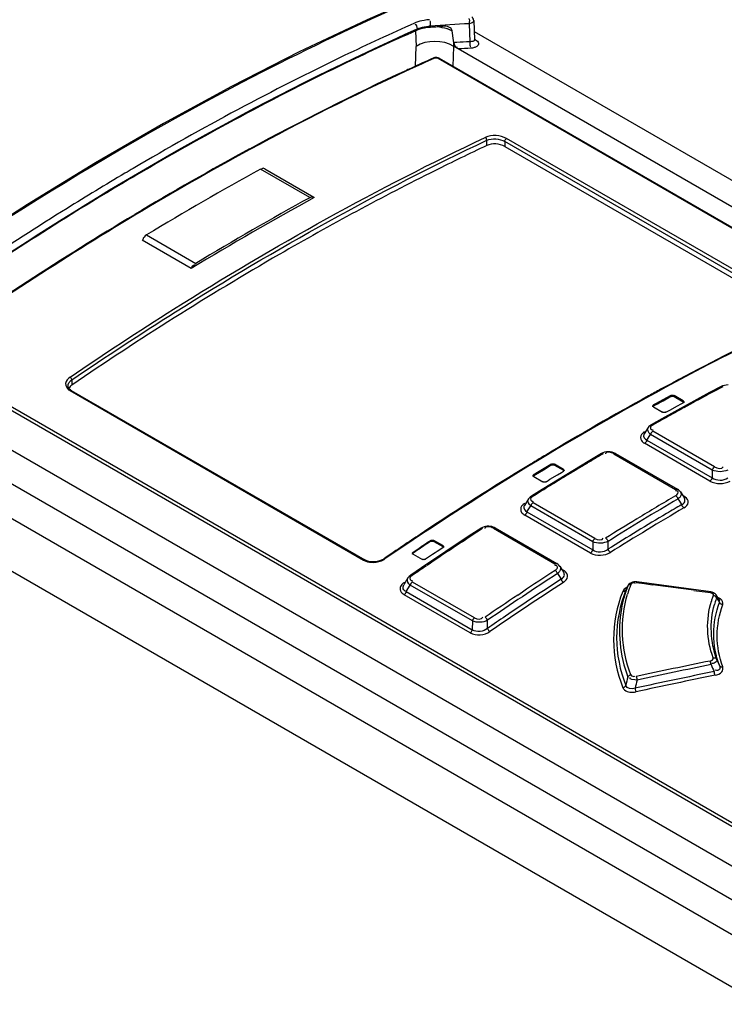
# Model space of a CAD drawing. Header units: inches. Extents: x 0 to 117, y 0 to 83.
# Tile 38 of 60: x 101.16 to 102.36, y 22.93 to 24.61. Entities that reach past the tile are written whole.
import ezdxf

# ---------------------------------------------------------------- set-up
doc = ezdxf.new("R2010")
doc.units = ezdxf.units.IN
doc.header["$LTSCALE"] = 6.431102
doc.header["$MEASUREMENT"] = 0
doc.layers.get('0').update_dxf_attribs({"linetype": 'CONTINUOUS'})

msp = doc.modelspace()

# ---------------------------------------------------------------- linework, layer by layer
at = {"color": 7, "linetype": 'CONTINUOUS'}
for p, q in [((101.9282, 24.5993), (101.9251, 24.5984)), ((101.9324, 24.6039), (101.9337, 24.5712)), ((101.8337, 24.5863), (101.8346, 24.5599)), ((101.8367, 24.5877), (101.8342, 24.5865)), ((101.8367, 24.5896), (101.8367, 24.5877)), ((101.8435, 24.5903), (101.8456, 24.5908)), ((101.8456, 24.5908), (101.8489, 24.5916)), ((101.8482, 24.593), (101.8561, 24.5941)), ((101.8589, 24.5943), (101.8589, 24.5929)), ((101.8683, 24.5934), (101.8707, 24.5938)), ((101.8777, 24.5943), (101.8801, 24.5943)), ((101.8914, 24.5884), (101.8958, 24.5863)), ((101.8982, 24.57), (101.8958, 24.5863)), ((101.9263, 24.568), (101.9251, 24.5984)), ((101.9331, 24.5853), (107.5739, 21.3287)), ((101.8987, 24.5663), (101.8982, 24.57)), ((101.8985, 24.56), (101.8985, 24.5669)), ((101.9233, 24.5678), (101.9202, 24.5676)), ((101.9263, 24.568), (101.9233, 24.5678)), ((101.9337, 24.5712), (101.9337, 24.5712)), ((101.9338, 24.5706), (101.9337, 24.5712)), ((101.9342, 24.572), (101.9357, 24.5712)), ((101.8338, 24.5262), (101.8346, 24.5599)), ((101.8978, 24.5259), (101.8985, 24.56)), ((101.9063, 24.5556), (101.8996, 24.5595)), ((103.7064, 23.5164), (101.9063, 24.5556)), ((101.8664, 24.5402), (101.8649, 24.5395)), ((101.872, 24.5398), (103.644, 23.5168)), ((101.8737, 24.5398), (103.6456, 23.5168)), ((101.8208, 24.5205), (101.8182, 24.5193)), ((101.8212, 24.5196), (101.8186, 24.5184)), ((101.8228, 24.5214), (101.8208, 24.5205)), ((101.8232, 24.5205), (101.8212, 24.5196)), ((101.8267, 24.5232), (101.8228, 24.5214)), ((106.3895, 20.791), (100.1058, 24.4188)), ((101.9545, 24.3917), (101.9545, 24.4006)), ((101.9851, 24.3986), (101.9851, 24.39)), ((102.4835, 24.1109), (101.9851, 24.3986)), ((102.4865, 24.1159), (101.9882, 24.4036)), ((100.0556, 24.3898), (106.3353, 20.7643)), ((101.9851, 24.39), (102.4835, 24.1023)), ((101.6541, 24.3033), (101.5706, 24.3515)), ((101.5777, 24.3521), (101.6612, 24.3039)), ((106.295, 20.6976), (100.0142, 24.3237)), ((101.6612, 24.3039), (101.6618, 24.3035)), ((101.453, 24.183), (101.3695, 24.2312)), ((101.3772, 24.2399), (101.4607, 24.1917)), ((102.7692, 23.0118), (100.9973, 24.0348)), ((102.7667, 23.0071), (100.9948, 24.0301)), ((100.9381, 23.9959), (102.7376, 22.957)), ((101.2483, 23.9924), (101.2502, 23.9939)), ((101.2502, 23.9939), (101.2497, 23.9957)), ((101.2502, 23.9939), (101.2502, 23.9851)), ((102.2588, 23.9829), (102.2497, 23.978)), ((102.3524, 23.9827), (102.3329, 23.9723)), ((102.355, 23.9839), (102.3524, 23.9827)), ((101.2449, 23.9773), (101.2472, 23.9757)), ((101.2472, 23.9757), (101.7455, 23.688)), ((101.2494, 23.9761), (101.7477, 23.6884)), ((102.267, 23.9674), (102.2475, 23.9566)), ((102.3329, 23.9723), (102.2519, 23.928)), ((102.254, 23.9587), (102.2638, 23.964)), ((102.2638, 23.964), (102.267, 23.9658)), ((102.267, 23.9658), (102.267, 23.9674)), ((102.2726, 23.9673), (102.2726, 23.9657)), ((102.2879, 23.9584), (102.2726, 23.9673)), ((102.2726, 23.9657), (102.2879, 23.9568)), ((102.2378, 23.9498), (102.2443, 23.9532)), ((102.241, 23.9531), (102.2378, 23.9514)), ((102.2378, 23.9514), (102.2378, 23.9498)), ((102.2378, 23.9482), (102.2531, 23.9394)), ((102.2475, 23.9566), (102.241, 23.9531)), ((102.2443, 23.9532), (102.2475, 23.955)), ((102.2475, 23.955), (102.254, 23.9587)), ((102.2652, 23.9428), (102.2782, 23.9502)), ((102.2782, 23.9502), (102.2846, 23.9536)), ((102.2846, 23.9536), (102.2879, 23.9553)), ((102.2879, 23.9568), (102.2879, 23.9584)), ((102.2629, 23.9322), (102.2585, 23.9297)), ((102.2587, 23.9393), (102.2652, 23.9428)), ((102.2519, 23.928), (102.2336, 23.9176)), ((102.2585, 23.9297), (102.2554, 23.928)), ((102.2283, 23.9129), (102.2217, 23.9024)), ((102.2265, 23.8918), (102.2326, 23.9014)), ((102.3374, 23.8409), (102.2326, 23.9014)), ((102.2344, 23.9096), (102.2357, 23.9093)), ((102.2357, 23.9093), (102.237, 23.9092)), ((102.3414, 23.8463), (102.2365, 23.9069)), ((102.3335, 23.8223), (102.2225, 23.8863)), ((102.2265, 23.8918), (102.3374, 23.8277)), ((102.1491, 23.8689), (102.1296, 23.8573)), ((102.1515, 23.8701), (102.1491, 23.8689)), ((102.1563, 23.8691), (102.1561, 23.8683)), ((102.1641, 23.8719), (102.1609, 23.872)), ((102.1673, 23.8714), (102.1641, 23.8719)), ((102.1704, 23.8687), (102.2752, 23.8082)), ((102.1734, 23.869), (102.2782, 23.8085)), ((102.0605, 23.8489), (102.0378, 23.8352)), ((102.1296, 23.8573), (102.0486, 23.8081)), ((102.0508, 23.8414), (102.0605, 23.8473)), ((102.0638, 23.8509), (102.0605, 23.8489)), ((102.0605, 23.8473), (102.0638, 23.8493)), ((102.0638, 23.8493), (102.0638, 23.8509)), ((102.0694, 23.851), (102.0694, 23.8494)), ((102.0847, 23.8421), (102.0694, 23.851)), ((102.0694, 23.8494), (102.0847, 23.8405)), ((102.0346, 23.8316), (102.0443, 23.8376)), ((102.0378, 23.8352), (102.0346, 23.8332)), ((102.0346, 23.8332), (102.0346, 23.8316)), ((102.0443, 23.8376), (102.0508, 23.8414)), ((102.0619, 23.8252), (102.0749, 23.8328)), ((102.0749, 23.8328), (102.0814, 23.8369)), ((102.0814, 23.8369), (102.0847, 23.8389)), ((102.0847, 23.8405), (102.0847, 23.8421)), ((102.3374, 23.8409), (102.3374, 23.8277)), ((102.0346, 23.8298), (102.0499, 23.821)), ((102.0554, 23.8211), (102.0587, 23.8231)), ((102.0587, 23.8231), (102.0619, 23.8252)), ((102.0486, 23.8081), (102.0303, 23.7967)), ((102.0562, 23.8107), (102.0538, 23.8092)), ((102.0596, 23.8128), (102.0562, 23.8107)), ((102.2761, 23.8057), (102.2747, 23.8058)), ((102.2798, 23.8074), (102.2782, 23.8085)), ((102.2834, 23.8037), (102.2901, 23.7932)), ((102.2915, 23.7952), (102.2892, 23.7967)), ((102.0253, 23.7919), (102.0184, 23.7809)), ((102.0229, 23.7698), (102.0293, 23.7801)), ((102.0263, 23.7934), (102.0252, 23.7919)), ((102.1345, 23.7194), (102.0293, 23.7801)), ((102.031, 23.7882), (102.0323, 23.788)), ((102.0323, 23.788), (102.0336, 23.7878)), ((102.1382, 23.7247), (102.0331, 23.7855)), ((102.2812, 23.7937), (102.2792, 23.792)), ((102.2792, 23.792), (102.2818, 23.7879)), ((102.2818, 23.7879), (102.2853, 23.7823)), ((102.1307, 23.7001), (102.0191, 23.7645)), ((102.0229, 23.7698), (102.1345, 23.7054)), ((102.2092, 23.7579), (102.2104, 23.7586)), ((101.9444, 23.7419), (101.9249, 23.7292)), ((101.9516, 23.7423), (101.9514, 23.7415)), ((101.9632, 23.7449), (101.9606, 23.7454)), ((101.9659, 23.7422), (102.0704, 23.6819)), ((101.9691, 23.7427), (102.0736, 23.6823)), ((101.9249, 23.7292), (101.844, 23.6751)), ((101.8559, 23.7191), (101.8592, 23.7213)), ((101.8592, 23.7197), (101.8559, 23.7175)), ((101.8592, 23.7197), (101.8592, 23.7213)), ((101.8647, 23.7215), (101.8647, 23.7199)), ((101.8801, 23.7127), (101.8647, 23.7215)), ((101.8647, 23.7199), (101.8801, 23.7111)), ((102.1345, 23.7194), (102.1345, 23.7054)), ((102.1604, 23.7065), (102.1605, 23.7199)), ((101.8299, 23.7017), (101.8397, 23.7083)), ((101.8332, 23.7023), (101.8299, 23.7001)), ((101.8299, 23.7017), (101.8299, 23.7001)), ((101.8299, 23.6983), (101.8453, 23.6894)), ((101.8397, 23.7083), (101.8429, 23.7105)), ((101.8626, 23.6976), (101.8541, 23.6919)), ((101.8671, 23.7006), (101.8626, 23.6976)), ((101.8703, 23.7027), (101.8671, 23.7006)), ((101.8801, 23.7092), (101.8703, 23.7027)), ((101.8801, 23.7111), (101.8801, 23.7127)), ((101.7477, 23.6884), (101.7477, 23.6884)), ((101.7723, 23.6867), (101.7688, 23.6858)), ((101.781, 23.6911), (101.7797, 23.6902)), ((101.8541, 23.6919), (101.8508, 23.6897)), ((101.855, 23.6803), (101.8526, 23.6787)), ((102.0753, 23.6812), (102.0736, 23.6823)), ((102.0772, 23.6795), (102.0753, 23.6812)), ((101.844, 23.6751), (101.8256, 23.6626)), ((102.0712, 23.6792), (102.0699, 23.6793)), ((102.0725, 23.679), (102.0712, 23.6792)), ((102.0767, 23.667), (102.0747, 23.6652)), ((102.0747, 23.6652), (102.0767, 23.6621)), ((102.0788, 23.6775), (102.0772, 23.6795)), ((102.0788, 23.6776), (102.0851, 23.6675)), ((102.0817, 23.6729), (102.0845, 23.6713)), ((102.0868, 23.6698), (102.0845, 23.6713)), ((101.8209, 23.6578), (101.8138, 23.6463)), ((101.8203, 23.6567), (101.8208, 23.6577)), ((101.8256, 23.6626), (101.8257, 23.6626)), ((101.8262, 23.6537), (101.8275, 23.6534)), ((101.8275, 23.6534), (101.8288, 23.6533)), ((101.9337, 23.59), (101.8283, 23.6509)), ((102.0767, 23.6621), (102.0807, 23.6556)), ((102.1975, 23.6486), (102.1959, 23.6472)), ((102.2052, 23.6497), (102.2064, 23.649)), ((102.2083, 23.65), (102.2223, 23.6482)), ((102.3347, 23.6341), (102.2093, 23.6512)), ((102.2223, 23.6482), (102.2362, 23.6463)), ((101.8179, 23.6346), (101.8247, 23.6457)), ((101.8179, 23.6346), (101.9301, 23.5698)), ((101.9302, 23.5848), (101.8247, 23.6457)), ((102.0071, 23.6286), (102.015, 23.634)), ((102.1908, 23.6378), (102.1906, 23.6374)), ((102.1931, 23.6426), (102.1935, 23.6434)), ((102.1935, 23.6434), (102.1939, 23.6441)), ((102.1939, 23.6441), (102.1941, 23.6447)), ((102.3058, 23.6368), (102.3296, 23.6336)), ((102.3296, 23.6336), (102.3337, 23.633)), ((102.3371, 23.6336), (102.3347, 23.6341)), ((102.3393, 23.6328), (102.3371, 23.6336)), ((101.9266, 23.5646), (101.8144, 23.6294)), ((102.3429, 23.6264), (102.342, 23.6257)), ((102.3475, 23.6234), (102.3439, 23.629)), ((102.3447, 23.6241), (102.3458, 23.6223)), ((102.3482, 23.6188), (102.3472, 23.6185)), ((102.3494, 23.6206), (102.3475, 23.6234)), ((101.9302, 23.5848), (101.9301, 23.5698)), ((101.9558, 23.5721), (101.9559, 23.5859))]:
    msp.add_line(p, q, dxfattribs=at)
for points in [[(101.8523, 24.6498), (101.7515, 24.6051), (101.6364, 24.5505), (101.5211, 24.4918), (101.4057, 24.4291)], [(101.9324, 24.6039), (101.9323, 24.6049), (101.9319, 24.6064), (101.9312, 24.6078), (101.9304, 24.6091), (101.9293, 24.6102)], [(101.9338, 24.5702), (101.934, 24.57), (101.934, 24.57), (101.9339, 24.5702), (101.9338, 24.5706)], [(101.8996, 24.5595), (101.8995, 24.5595), (101.8994, 24.5596), (101.8993, 24.5596), (101.8992, 24.5597), (101.899, 24.5597), (101.8989, 24.5598), (101.8988, 24.5599), (101.8987, 24.56), (101.8985, 24.56)], [(101.8737, 24.5398), (101.8733, 24.5401), (101.8722, 24.5405), (101.8711, 24.5408), (101.8699, 24.5411), (101.8687, 24.5412), (101.8675, 24.5411), (101.8663, 24.541), (101.8652, 24.5407), (101.8645, 24.5404)], [(101.8664, 24.5402), (101.867, 24.5404), (101.8676, 24.5405), (101.8682, 24.5406), (101.8689, 24.5406), (101.8696, 24.5405), (101.8702, 24.5404), (101.8709, 24.5403), (101.8714, 24.5401), (101.872, 24.5398)], [(101.4057, 24.4291), (101.2902, 24.3624), (101.1748, 24.2919), (101.0596, 24.2175), (100.9446, 24.1394)], [(101.2494, 23.9761), (101.248, 23.977), (101.2463, 23.9785), (101.245, 23.98), (101.2442, 23.9816), (101.2439, 23.9832), (101.2439, 23.9837)], [(102.3553, 23.9824), (102.3548, 23.9827), (102.3542, 23.9828), (102.3537, 23.9829), (102.3532, 23.9829), (102.3527, 23.9828), (102.3524, 23.9827)], [(102.3641, 23.9854), (102.361, 23.9852), (102.3579, 23.9847), (102.355, 23.9839)], [(102.267, 23.9674), (102.2675, 23.9676), (102.2681, 23.9678), (102.2688, 23.9679), (102.2695, 23.968), (102.2701, 23.968), (102.2708, 23.9679), (102.2715, 23.9677), (102.2721, 23.9675), (102.2726, 23.9673)], [(102.267, 23.9658), (102.2676, 23.966), (102.2682, 23.9662), (102.2688, 23.9663), (102.2695, 23.9664), (102.2701, 23.9663), (102.2708, 23.9663), (102.2714, 23.9661), (102.272, 23.9659), (102.2726, 23.9657)], [(102.2366, 23.9498), (102.2366, 23.95), (102.2368, 23.9504), (102.237, 23.9508), (102.2373, 23.9511), (102.2378, 23.9514)], [(102.2366, 23.9482), (102.2366, 23.9483), (102.2367, 23.9487), (102.237, 23.9491), (102.2373, 23.9494), (102.2378, 23.9498)], [(102.2378, 23.9482), (102.2373, 23.9485), (102.237, 23.9489), (102.2368, 23.9492), (102.2366, 23.9496), (102.2366, 23.9498)], [(102.2879, 23.9584), (102.2883, 23.9581), (102.2887, 23.9578), (102.2889, 23.9574), (102.289, 23.957), (102.2891, 23.9569)], [(102.2891, 23.9569), (102.289, 23.9567), (102.2889, 23.9563), (102.2887, 23.9559), (102.2883, 23.9556), (102.2879, 23.9553)], [(102.2879, 23.9568), (102.2883, 23.9565), (102.2887, 23.9562), (102.2888, 23.9561)], [(102.2889, 23.9558), (102.289, 23.9555), (102.2891, 23.9552)], [(102.2587, 23.9393), (102.2581, 23.9391), (102.2575, 23.9389), (102.2569, 23.9388), (102.2562, 23.9387), (102.2555, 23.9387), (102.2549, 23.9388), (102.2542, 23.9389), (102.2536, 23.9391), (102.2531, 23.9394)], [(102.2336, 23.9176), (102.2328, 23.9172), (102.2312, 23.916), (102.2298, 23.9148), (102.2286, 23.9134), (102.2283, 23.9129)], [(102.2336, 23.9176), (102.2339, 23.9178), (102.2343, 23.9179), (102.2348, 23.9179), (102.2354, 23.9178), (102.2359, 23.9176), (102.2365, 23.9174)], [(102.2348, 23.9055), (102.2343, 23.9049), (102.2339, 23.9043), (102.2335, 23.9036), (102.2331, 23.9029), (102.2328, 23.9021), (102.2326, 23.9014)], [(102.2365, 23.9069), (102.2359, 23.9065), (102.2354, 23.906), (102.2348, 23.9055)], [(102.2259, 23.8903), (102.2256, 23.8896), (102.2252, 23.8889), (102.2247, 23.8883), (102.2242, 23.8877), (102.2237, 23.8871), (102.2231, 23.8867), (102.2225, 23.8863)], [(102.2265, 23.8918), (102.2262, 23.891), (102.2259, 23.8903)], [(102.1521, 23.8686), (102.1515, 23.8689), (102.1509, 23.8691), (102.1504, 23.8692), (102.1499, 23.8691), (102.1494, 23.869), (102.1491, 23.8689)], [(102.1609, 23.872), (102.1576, 23.8718), (102.1545, 23.8711), (102.1515, 23.8701)], [(102.1734, 23.869), (102.1731, 23.8692), (102.1703, 23.8704), (102.1673, 23.8714)], [(102.1734, 23.869), (102.173, 23.8692), (102.1726, 23.8693), (102.1721, 23.8693), (102.1715, 23.8692), (102.171, 23.869), (102.1704, 23.8687)], [(102.0638, 23.8509), (102.0643, 23.8512), (102.0649, 23.8514), (102.0656, 23.8515), (102.0662, 23.8516), (102.0669, 23.8516), (102.0676, 23.8516), (102.0682, 23.8514), (102.0688, 23.8512), (102.0694, 23.851)], [(102.0638, 23.8493), (102.0643, 23.8496), (102.0649, 23.8498), (102.0655, 23.8499), (102.0661, 23.85), (102.0668, 23.85), (102.0675, 23.85), (102.0681, 23.8498), (102.0687, 23.8497), (102.0694, 23.8494)], [(102.0334, 23.8315), (102.0334, 23.8317), (102.0335, 23.8321), (102.0338, 23.8325), (102.0341, 23.8328), (102.0346, 23.8332)], [(102.0334, 23.8299), (102.0334, 23.83), (102.0335, 23.8304), (102.0337, 23.8308), (102.0341, 23.8312), (102.0346, 23.8316)], [(102.0346, 23.8298), (102.0341, 23.8302), (102.0338, 23.8305), (102.0335, 23.8309), (102.0334, 23.8313), (102.0334, 23.8315)], [(102.0847, 23.8421), (102.0851, 23.8418), (102.0855, 23.8415), (102.0857, 23.8411), (102.0858, 23.8407), (102.0858, 23.8405)], [(102.0858, 23.8405), (102.0858, 23.8403), (102.0857, 23.8399), (102.0855, 23.8395), (102.0851, 23.8392), (102.0847, 23.8389)], [(102.0847, 23.8405), (102.0851, 23.8402), (102.0855, 23.8399), (102.0857, 23.8395), (102.0858, 23.8392), (102.0858, 23.8389)], [(102.3374, 23.8409), (102.3376, 23.8416), (102.3379, 23.8424), (102.3383, 23.8431), (102.3387, 23.8438), (102.3392, 23.8444), (102.3397, 23.845), (102.3402, 23.8455), (102.3408, 23.846), (102.3414, 23.8463)], [(102.0554, 23.8211), (102.0549, 23.8208), (102.0543, 23.8206), (102.0537, 23.8205), (102.053, 23.8204), (102.0523, 23.8204), (102.0516, 23.8204), (102.051, 23.8206), (102.0504, 23.8208), (102.0499, 23.821)], [(102.3335, 23.8223), (102.334, 23.8226), (102.3346, 23.8231), (102.3351, 23.8236), (102.3356, 23.8242), (102.3361, 23.8248), (102.3365, 23.8255), (102.3369, 23.8262), (102.3372, 23.827), (102.3374, 23.8277)], [(102.0303, 23.7967), (102.0281, 23.7951), (102.0263, 23.7934)], [(102.0302, 23.7967), (102.0306, 23.7969), (102.0311, 23.797), (102.0316, 23.797), (102.0321, 23.7969), (102.0327, 23.7967), (102.0332, 23.7964)], [(102.2752, 23.8082), (102.2758, 23.8084), (102.2764, 23.8086), (102.2769, 23.8087), (102.2774, 23.8087), (102.2779, 23.8086), (102.2782, 23.8085)], [(102.2779, 23.7949), (102.2774, 23.7955), (102.2769, 23.7961), (102.2764, 23.7966), (102.2758, 23.7971), (102.2753, 23.7975)], [(102.2834, 23.8037), (102.2818, 23.8058), (102.2798, 23.8074)], [(102.032, 23.7846), (102.0315, 23.7841), (102.031, 23.7835), (102.0306, 23.7829), (102.0302, 23.7822), (102.0298, 23.7816), (102.0296, 23.7809), (102.0293, 23.7801)], [(102.0331, 23.7855), (102.0325, 23.7851), (102.032, 23.7846)], [(102.2792, 23.792), (102.279, 23.7928), (102.2787, 23.7935), (102.2783, 23.7942), (102.2779, 23.7949)], [(102.286, 23.7805), (102.2859, 23.7807), (102.2859, 23.7809), (102.2858, 23.7811), (102.2857, 23.7813), (102.2856, 23.7815), (102.2855, 23.7817), (102.2855, 23.7819), (102.2854, 23.7821), (102.2853, 23.7823)], [(102.2893, 23.7769), (102.2889, 23.7772), (102.2885, 23.7775), (102.2881, 23.7778), (102.2877, 23.7782), (102.2873, 23.7786), (102.287, 23.7791), (102.2866, 23.7795), (102.2863, 23.78), (102.286, 23.7805)], [(102.0229, 23.7698), (102.0227, 23.7691), (102.0224, 23.7684), (102.022, 23.7677), (102.0216, 23.767), (102.0212, 23.7664), (102.0207, 23.7659), (102.0202, 23.7653), (102.0197, 23.7649), (102.0191, 23.7645)], [(101.9553, 23.7455), (101.9526, 23.7451), (101.95, 23.7445), (101.9475, 23.7436), (101.9452, 23.7425), (101.9444, 23.7419)], [(101.9474, 23.7417), (101.9468, 23.7419), (101.9463, 23.7421), (101.9457, 23.7422), (101.9453, 23.7422), (101.9448, 23.7421), (101.9444, 23.7419)], [(101.9606, 23.7454), (101.958, 23.7456), (101.9553, 23.7455)], [(101.9691, 23.7426), (101.9679, 23.7433), (101.9657, 23.7442), (101.9632, 23.7449)], [(101.9691, 23.7427), (101.9687, 23.7428), (101.9682, 23.7429), (101.9677, 23.7429), (101.9671, 23.7428), (101.9665, 23.7425), (101.9659, 23.7422)], [(101.8592, 23.7213), (101.8597, 23.7216), (101.8603, 23.7218), (101.8609, 23.722), (101.8616, 23.7221), (101.8623, 23.7221), (101.863, 23.7221), (101.8637, 23.722), (101.8642, 23.7218), (101.8647, 23.7215)], [(101.8592, 23.7197), (101.8597, 23.72), (101.8603, 23.7202), (101.8609, 23.7204), (101.8616, 23.7205), (101.8623, 23.7205), (101.863, 23.7205), (101.8636, 23.7204), (101.8642, 23.7202), (101.8647, 23.7199)], [(102.1345, 23.7194), (102.1347, 23.7201), (102.135, 23.7208), (102.1354, 23.7215), (102.1357, 23.7222), (102.1362, 23.7228), (102.1367, 23.7234), (102.1372, 23.7239), (102.1377, 23.7244), (102.1382, 23.7247)], [(102.1564, 23.7253), (102.157, 23.7249), (102.1576, 23.7245), (102.1581, 23.7239), (102.1586, 23.7234), (102.1591, 23.7228), (102.1595, 23.7221), (102.1599, 23.7214), (102.1602, 23.7206), (102.1605, 23.7199)], [(101.8288, 23.7), (101.8288, 23.7002), (101.8289, 23.7006), (101.8292, 23.701), (101.8295, 23.7014), (101.8299, 23.7017)], [(101.8288, 23.6983), (101.8288, 23.6985), (101.8289, 23.6989), (101.8291, 23.6993), (101.8295, 23.6997), (101.8299, 23.7001)], [(101.8299, 23.6983), (101.8295, 23.6986), (101.8292, 23.6989), (101.8289, 23.6993), (101.8288, 23.6997), (101.8288, 23.7)], [(101.8801, 23.7127), (101.8805, 23.7124), (101.8808, 23.712), (101.8811, 23.7116), (101.8812, 23.7112), (101.8812, 23.711)], [(101.8801, 23.7111), (101.8805, 23.7108), (101.8808, 23.7104), (101.8811, 23.7101), (101.8812, 23.7097), (101.8812, 23.7094)], [(101.8812, 23.711), (101.8812, 23.7108), (101.8811, 23.7103), (101.8808, 23.7099), (101.8805, 23.7096), (101.8801, 23.7092)], [(102.1307, 23.7001), (102.1313, 23.7004), (102.1318, 23.7009), (102.1323, 23.7014), (102.1328, 23.702), (102.1332, 23.7026), (102.1336, 23.7033), (102.1339, 23.704), (102.1342, 23.7047), (102.1345, 23.7054)], [(102.1604, 23.7065), (102.1607, 23.7057), (102.161, 23.705), (102.1614, 23.7043), (102.1618, 23.7036), (102.1623, 23.703), (102.1628, 23.7024), (102.1633, 23.7019), (102.1639, 23.7015), (102.1645, 23.7011)], [(101.7544, 23.6859), (101.7513, 23.6868), (101.7485, 23.688), (101.7477, 23.6884)], [(101.7688, 23.6858), (101.7652, 23.6853), (101.7615, 23.6851), (101.7579, 23.6853), (101.7544, 23.6859)], [(101.7797, 23.6902), (101.7785, 23.6894), (101.7756, 23.6879), (101.7723, 23.6867)], [(101.8508, 23.6897), (101.8503, 23.6894), (101.8497, 23.6892), (101.8491, 23.689), (101.8484, 23.6889), (101.8477, 23.6888), (101.847, 23.6889), (101.8463, 23.689), (101.8458, 23.6892), (101.8453, 23.6894)], [(102.0704, 23.6819), (102.071, 23.6822), (102.0716, 23.6825), (102.0721, 23.6826), (102.0727, 23.6826), (102.0731, 23.6825), (102.0736, 23.6823)], [(101.8257, 23.6626), (101.826, 23.6628), (101.8265, 23.6629), (101.8269, 23.6629), (101.8275, 23.6628), (101.828, 23.6626), (101.8286, 23.6623)], [(102.0732, 23.668), (102.0728, 23.6686), (102.0723, 23.6692), (102.0717, 23.6697), (102.0711, 23.6702), (102.0706, 23.6705)], [(102.0747, 23.6652), (102.0744, 23.6659), (102.0741, 23.6666), (102.0737, 23.6673), (102.0732, 23.668)], [(101.8256, 23.6626), (101.825, 23.6621), (101.823, 23.6605), (101.8214, 23.6586), (101.8208, 23.6577)], [(101.8283, 23.6509), (101.8277, 23.6505), (101.8272, 23.65), (101.8268, 23.6495), (101.8263, 23.6489), (101.8259, 23.6483), (101.8255, 23.6477), (101.8252, 23.6471), (101.8249, 23.6464), (101.8247, 23.6457)], [(102.0821, 23.6529), (102.0818, 23.6534), (102.0816, 23.6538), (102.0814, 23.6541), (102.0812, 23.6544), (102.0811, 23.6547), (102.081, 23.6549), (102.0809, 23.6551), (102.0808, 23.6554), (102.0807, 23.6556)], [(102.0848, 23.6503), (102.0846, 23.6505), (102.0843, 23.6507), (102.084, 23.6509), (102.0838, 23.6511), (102.0835, 23.6513), (102.0832, 23.6516), (102.0829, 23.652), (102.0825, 23.6524), (102.0821, 23.6529)], [(102.1959, 23.6472), (102.1946, 23.6456), (102.1941, 23.6447)], [(102.1976, 23.6465), (102.1969, 23.6464), (102.1962, 23.6462), (102.1956, 23.6459)], [(102.2093, 23.6512), (102.209, 23.6512), (102.2065, 23.6513), (102.2041, 23.6511), (102.2017, 23.6506), (102.1995, 23.6498), (102.1975, 23.6486)], [(102.1991, 23.6465), (102.1983, 23.6465), (102.1976, 23.6465)], [(102.2093, 23.6512), (102.2092, 23.6512), (102.209, 23.651), (102.2088, 23.6508), (102.2085, 23.6505), (102.2083, 23.65)], [(101.8179, 23.6346), (101.8177, 23.6339), (101.8174, 23.6332), (101.8171, 23.6326), (101.8167, 23.6319), (101.8163, 23.6313), (101.8159, 23.6308), (101.8154, 23.6303), (101.8149, 23.6298), (101.8144, 23.6294)], [(102.1906, 23.6374), (102.1903, 23.6369), (102.1899, 23.6364), (102.1894, 23.636), (102.1889, 23.6356), (102.1883, 23.6353), (102.1876, 23.6351), (102.1869, 23.635), (102.1861, 23.635), (102.1854, 23.635)], [(102.1956, 23.6459), (102.1951, 23.6455), (102.1946, 23.6451), (102.1942, 23.6446), (102.1939, 23.6441)], [(102.3337, 23.633), (102.3339, 23.6334), (102.3341, 23.6338), (102.3343, 23.634), (102.3345, 23.6341), (102.3347, 23.6341)], [(102.3439, 23.629), (102.3429, 23.6302), (102.3413, 23.6317), (102.3393, 23.6328)], [(102.3447, 23.6241), (102.3443, 23.6247), (102.3439, 23.6253), (102.3434, 23.6259), (102.3428, 23.6264), (102.3422, 23.6268), (102.3414, 23.6272), (102.3407, 23.6275), (102.3399, 23.6277), (102.3391, 23.6279)], [(102.3552, 23.6125), (102.3544, 23.6126), (102.3536, 23.6129), (102.3529, 23.6132), (102.3522, 23.6136), (102.3515, 23.614), (102.3509, 23.6145), (102.3504, 23.6151), (102.35, 23.6157), (102.3496, 23.6163)], [(101.9302, 23.5848), (101.9304, 23.5855), (101.9307, 23.5861), (101.931, 23.5868), (101.9314, 23.5874), (101.9318, 23.588), (101.9322, 23.5886), (101.9327, 23.5891), (101.9332, 23.5896), (101.9337, 23.59)], [(101.9518, 23.5912), (101.9523, 23.5908), (101.9529, 23.5904), (101.9534, 23.5898), (101.954, 23.5893), (101.9544, 23.5887), (101.9549, 23.588), (101.9553, 23.5873), (101.9557, 23.5866), (101.9559, 23.5859)], [(101.9266, 23.5646), (101.9271, 23.565), (101.9276, 23.5655), (101.9281, 23.566), (101.9285, 23.5666), (101.9289, 23.5672), (101.9293, 23.5678), (101.9296, 23.5684), (101.9299, 23.5691), (101.9301, 23.5698)], [(101.9558, 23.5721), (101.9561, 23.5714), (101.9565, 23.5707), (101.9569, 23.5701), (101.9573, 23.5694), (101.9578, 23.5688), (101.9583, 23.5682), (101.9589, 23.5677), (101.9594, 23.5672), (101.96, 23.5669)], [(102.3354, 23.5107), (102.3353, 23.5114), (102.3351, 23.5122), (102.335, 23.513), (102.3348, 23.5137), (102.3346, 23.5144), (102.3344, 23.5151), (102.3342, 23.5157), (102.334, 23.5163), (102.3338, 23.5168)], [(102.339, 23.5224), (102.3398, 23.5225), (102.3407, 23.5225), (102.3414, 23.5224), (102.3422, 23.5222), (102.3428, 23.522), (102.3434, 23.5216), (102.344, 23.5212), (102.3444, 23.5206), (102.3447, 23.5201)], [(102.3422, 23.4927), (102.342, 23.4932), (102.3418, 23.4938), (102.3416, 23.4944), (102.3414, 23.4951), (102.3413, 23.4958), (102.3411, 23.4965), (102.3409, 23.4973), (102.3408, 23.4981), (102.3407, 23.4988)], [(102.3495, 23.5092), (102.3499, 23.5086), (102.3503, 23.5081), (102.3508, 23.5077), (102.3514, 23.5073), (102.3521, 23.507), (102.3528, 23.5069), (102.3536, 23.5068), (102.3544, 23.5068), (102.3552, 23.5068)], [(102.1941, 23.4897), (102.1944, 23.4903), (102.1948, 23.4908), (102.1952, 23.4914), (102.1958, 23.4919), (102.1963, 23.4923), (102.197, 23.4927), (102.1977, 23.493), (102.1984, 23.4932), (102.1991, 23.4934)], [(102.2081, 23.4905), (102.2083, 23.4901), (102.2085, 23.4895), (102.2087, 23.4888), (102.2089, 23.4882), (102.2091, 23.4875), (102.2092, 23.4867), (102.2094, 23.486), (102.2096, 23.4852), (102.2097, 23.4845)], [(102.1856, 23.4716), (102.1863, 23.4718), (102.187, 23.4721), (102.1877, 23.4724), (102.1883, 23.4728), (102.1889, 23.4732), (102.1894, 23.4737), (102.1899, 23.4742), (102.1903, 23.4748), (102.1906, 23.4754)], [(102.2063, 23.4706), (102.2064, 23.4699), (102.2065, 23.4691), (102.2067, 23.4683), (102.2069, 23.4676), (102.2071, 23.4669), (102.2073, 23.4662), (102.2075, 23.4656), (102.2077, 23.465), (102.2079, 23.4645)]]:
    msp.add_lwpolyline(points, dxfattribs=at)
for centre, radius, start, end in [((101.8539, 24.5499), 0.0543, 111.1676, 113.9544), ((101.8637, 24.5116), 0.0939, 93.7919, 99.5485), ((101.8634, 24.5082), 0.0862, 93.0026, 94.8313), ((102.4125, 16.3541), 8.2588, 93.38328, 93.84359), ((101.867, 24.5305), 0.0628, 67.1607, 71.8735), ((102.4128, 16.3854), 8.1971, 93.4453, 93.59598), ((102.411, 16.3832), 8.188, 93.38428, 93.53369), ((103.6616, 20.5306), 4.3931, 114.1411, 114.7386), ((103.6573, 20.5362), 4.3872, 114.1192, 114.6619), ((103.7693, 20.2966), 4.6517, 114.7994, 118.4685), ((103.7722, 20.2944), 4.6539, 114.8208, 118.4872), ((104.0015, 19.8623), 5.1442, 118.4359, 120.9423), ((104.0047, 19.8599), 5.1467, 118.4546, 120.9592), ((104.0089, 19.8374), 5.2379, 120.4483, 120.6272), ((104.0721, 19.7954), 5.1977, 118.769, 121.2307), ((104.1532, 19.7472), 5.193, 118.6697, 121.33), ((104.1557, 19.7471), 5.1977, 118.769, 121.2307), ((104.2599, 19.4328), 5.6453, 120.9509, 125.3142), ((104.2634, 19.4303), 5.6481, 120.9678, 125.3284), ((104.3416, 19.4669), 5.4745, 120.024, 124.3807), ((104.527, 19.7831), 4.7731, 116.0138, 118.3722), ((104.6262, 19.6952), 4.8514, 117.9098, 118.0864), ((104.7183, 19.4316), 5.1733, 118.7584, 120.9902), ((104.6241, 19.601), 4.9795, 118.4783, 118.7459), ((104.6931, 19.5705), 4.993, 118.2617, 118.7789), ((104.6524, 19.6462), 4.9071, 118.0864, 118.2612), ((104.724, 19.5143), 5.0571, 118.9501, 119.1212), ((104.7112, 19.5374), 5.0308, 118.7783, 118.95), ((104.7568, 19.4556), 5.1244, 119.218, 119.4606), ((102.2283, 23.8983), 0.00774, 149.0227, 156.5496), ((104.8228, 19.2555), 5.3781, 120.9781, 121.3431), ((104.8594, 19.2785), 5.329, 120.5336, 120.6985), ((104.9331, 19.0765), 5.5884, 121.3545, 123.4969), ((104.8896, 19.2281), 5.3878, 120.8641, 121.3561), ((104.8667, 19.2662), 5.3434, 120.6985, 120.8634), ((104.9357, 19.1523), 5.4765, 121.5176, 121.6798), ((104.928, 19.165), 5.4617, 121.3554, 121.5177), ((104.9268, 19.1668), 5.4595, 121.7517, 122.0057), ((104.9978, 19.1818), 5.3588, 120.5343, 121.3427), ((102.0261, 23.7763), 0.00898, 149.2581, 157.61), ((102.0314, 23.7879), 0.00733, 147.7283, 154.9102), ((105.0336, 19.123), 5.4209, 120.5377, 122.0062), ((104.975, 19.2155), 5.3, 120.4958, 120.8157), ((105.0395, 19.1079), 5.4255, 120.8193, 122.0504), ((105.0288, 19.1264), 5.3974, 120.5016, 122.0521), ((105.072, 19.0601), 5.5014, 121.3575, 122.0037), ((105.0481, 18.9006), 5.7985, 123.48569, 123.83248), ((105.111, 18.8782), 5.8019, 123.19883, 123.35489), ((105.1341, 18.8429), 5.8441, 123.04414, 123.19883), ((105.0858, 18.8444), 5.8662, 123.83268, 124.28918), ((105.0756, 18.8762), 5.8142, 123.62554, 123.89502), ((105.071, 18.8845), 5.806, 123.62416, 123.77828), ((105.0916, 18.9076), 5.7666, 123.3551, 123.66984), ((105.1718, 18.7875), 5.9111, 123.82558, 123.97968), ((105.1331, 18.8453), 5.8415, 123.66988, 123.82558), ((101.7631, 23.7185), 0.034, 292.6071, 300.3838), ((101.7642, 23.7166), 0.0318, 300.425, 303.2857), ((105.1715, 18.788), 5.9104, 123.97937, 124.13372), ((105.1088, 18.8803), 5.7989, 124.1615, 124.44832), ((105.2587, 18.77), 5.8397, 123.04142, 124.44225), ((105.2031, 18.8543), 5.7453, 123.04054, 123.70362), ((105.2532, 18.7746), 5.8147, 123.01675, 124.49616), ((105.234, 18.8028), 5.7873, 123.01496, 124.1383), ((102.3771, 23.5764), 0.1913, 158.5106, 159.5051), ((98.7975, -1.9782), 25.8542, 82.20099, 82.35677), ((102.1963, 23.6301), 0.012, 144.1756, 155.4766), ((102.9533, 23.2647), 0.8489, 153.5649, 153.9587), ((102.3813, 23.5749), 0.1958, 161.9083, 163.5135), ((102.3788, 23.5758), 0.1931, 159.5077, 161.9094), ((105.3119, 18.6918), 5.9409, 123.79863, 124.44275), ((102.4624, 23.5804), 0.1322, 160.5017, 163.2291), ((102.4602, 23.5811), 0.1298, 158.9103, 160.4976), ((102.4939, 23.5699), 0.1588, 160.7348, 164.3984), ((102.4964, 23.5691), 0.1614, 160.0901, 160.7423), ((103.2852, 24.227), 1.1172, 212.7648, 213.1312), ((105.3045, 18.6982), 5.9135, 124.13505, 124.49145), ((104.0936, 14.7769), 8.9153, 101.3844, 102.21007), ((103.9674, 24.2295), 1.771, 203.6154, 204.0006), ((104.1, 14.7908), 8.884, 101.42243, 102.3081), ((104.0927, 14.7693), 8.9163, 101.36681, 102.192), ((103.9063, 24.1998), 1.7154, 203.6874, 204.1206), ((104.7883, 22.85), 2.672, 166.1484, 166.4646), ((105.4501, 22.6727), 3.3405, 165.9354, 166.1808), ((104.099, 14.7834), 8.8847, 101.40395, 102.2891)]:
    msp.add_arc(centre, radius, start, end, dxfattribs=at)
for points, knots in [([(101.8531, 24.6481), (101.7683, 24.6117), (101.4168, 24.4473), (101.0859, 24.2404), (100.8469, 24.0667)], [0, 0, 0, 0, 0.238078, 1, 1, 1, 1]), ([(101.8318, 24.5995), (101.7919, 24.5817), (101.6293, 24.5064), (101.4712, 24.4216), (101.3545, 24.3529)], [0, 0, 0, 0, 0.244167, 1, 1, 1, 1]), ([(101.9323, 24.6039), (101.9324, 24.603), (101.9313, 24.6008), (101.9293, 24.5998), (101.9282, 24.5993)], [0, 0, 0, 0, 0.427097, 1, 1, 1, 1]), ([(100.9544, 24.0802), (101.0266, 24.1315), (101.3079, 24.3221), (101.607, 24.4874), (101.8367, 24.5896)], [0, 0, 0, 0, 0.2604, 1, 1, 1, 1]), ([(101.8342, 24.5865), (101.7946, 24.5689), (101.6333, 24.4943), (101.4765, 24.4101), (101.3607, 24.342)], [0, 0, 0, 0, 0.244146, 1, 1, 1, 1]), ([(101.8707, 24.5938), (101.8718, 24.594), (101.8742, 24.5943), (101.8765, 24.5943), (101.8777, 24.5943)], [0, 0, 0, 0, 0.504073, 1, 1, 1, 1]), ([(101.934, 24.5708), (101.9342, 24.5708), (101.9349, 24.5708), (101.9354, 24.571), (101.9357, 24.5712)], [0, 0, 0, 0, 0.490405, 1, 1, 1, 1]), ([(101.9357, 24.5712), (101.9379, 24.5699), (101.9428, 24.5661), (101.9394, 24.5608), (101.9376, 24.5597)], [0, 0, 0, 0, 0.548609, 1, 1, 1, 1]), ([(101.9267, 24.5601), (101.9267, 24.5599), (101.9269, 24.5596), (101.9273, 24.5597), (101.9274, 24.5597)], [0, 0, 0, 0, 0.539536, 1, 1, 1, 1]), ([(101.9334, 24.5579), (101.9325, 24.5576), (101.9306, 24.5572), (101.9287, 24.557), (101.9277, 24.5569)], [0, 0, 0, 0, 0.485112, 1, 1, 1, 1]), ([(101.9376, 24.5597), (101.937, 24.5593), (101.9356, 24.5586), (101.9342, 24.5581), (101.9334, 24.5579)], [0, 0, 0, 0, 0.471954, 1, 1, 1, 1]), ([(101.8645, 24.5404), (101.8648, 24.5405), (101.8655, 24.5406), (101.8661, 24.5404), (101.8664, 24.5402)], [0, 0, 0, 0, 0.446851, 1, 1, 1, 1]), ([(101.8737, 24.5398), (101.8735, 24.54), (101.8729, 24.5401), (101.8723, 24.5399), (101.872, 24.5398)], [0, 0, 0, 0, 0.443466, 1, 1, 1, 1]), ([(101.2472, 23.9986), (101.3051, 24.0381), (101.532, 24.1871), (101.77, 24.3195), (101.952, 24.4055)], [0, 0, 0, 0, 0.25851, 1, 1, 1, 1]), ([(101.2502, 23.9939), (101.3081, 24.0334), (101.5349, 24.1823), (101.7727, 24.3147), (101.9545, 24.4006)], [0, 0, 0, 0, 0.25851, 1, 1, 1, 1]), ([(101.9545, 24.4006), (101.9546, 24.4015), (101.9541, 24.4035), (101.9528, 24.4051), (101.952, 24.4055)], [0, 0, 0, 0, 0.510765, 1, 1, 1, 1]), ([(101.9851, 24.3986), (101.9851, 24.3996), (101.9859, 24.4016), (101.9873, 24.4032), (101.9882, 24.4036)], [0, 0, 0, 0, 0.506618, 1, 1, 1, 1]), ([(101.9545, 24.3917), (101.9251, 24.3778), (101.8058, 24.3199), (101.689, 24.2569), (101.6024, 24.2068)], [0, 0, 0, 0, 0.245577, 1, 1, 1, 1]), ([(101.5777, 24.3521), (101.5769, 24.3527), (101.5743, 24.3538), (101.5722, 24.3518), (101.5713, 24.3506)], [0, 0, 0, 0, 0.411442, 1, 1, 1, 1]), ([(101.3404, 24.3446), (101.3074, 24.3251), (101.1741, 24.2442), (101.0442, 24.1575), (100.9482, 24.0893)], [0, 0, 0, 0, 0.245691, 1, 1, 1, 1]), ([(101.3607, 24.342), (101.3265, 24.322), (101.1883, 24.2386), (101.0538, 24.149), (100.9545, 24.0785)], [0, 0, 0, 0, 0.245516, 1, 1, 1, 1]), ([(101.6541, 24.3033), (101.6553, 24.304), (101.6573, 24.3056), (101.6601, 24.3041), (101.6604, 24.3032)], [0, 0, 0, 0, 0.579132, 1, 1, 1, 1]), ([(102.485, 24.0962), (102.4259, 24.0683), (102.1835, 23.9471), (101.9514, 23.8058), (101.7817, 23.69)], [0, 0, 0, 0, 0.241567, 1, 1, 1, 1]), ([(101.2472, 23.9986), (101.2436, 23.9961), (101.2368, 23.9887), (101.2418, 23.9797), (101.2449, 23.9773)], [0, 0, 0, 0, 0.524786, 1, 1, 1, 1]), ([(101.2497, 23.9957), (101.2494, 23.9963), (101.2487, 23.9974), (101.2477, 23.9983), (101.2472, 23.9986)], [0, 0, 0, 0, 0.498241, 1, 1, 1, 1]), ([(101.2439, 23.9837), (101.2439, 23.9843), (101.244, 23.9856), (101.2444, 23.9868), (101.2446, 23.9873)], [0, 0, 0, 0, 0.491635, 1, 1, 1, 1]), ([(101.2446, 23.9873), (101.245, 23.9883), (101.246, 23.9901), (101.2475, 23.9917), (101.2483, 23.9924)], [0, 0, 0, 0, 0.47751, 1, 1, 1, 1]), ([(101.2502, 23.9851), (101.2491, 23.9843), (101.2472, 23.9828), (101.2457, 23.9808), (101.2452, 23.9798)], [0, 0, 0, 0, 0.524673, 1, 1, 1, 1]), ([(101.2472, 23.9757), (101.2475, 23.976), (101.2483, 23.9764), (101.2491, 23.9763), (101.2494, 23.9761)], [0, 0, 0, 0, 0.582966, 1, 1, 1, 1]), ([(102.2365, 23.9173), (102.2348, 23.9164), (102.2308, 23.9144), (102.233, 23.91), (102.2344, 23.9096)], [0, 0, 0, 0, 0.579329, 1, 1, 1, 1]), ([(102.2225, 23.9058), (102.2214, 23.9052), (102.2194, 23.9038), (102.2177, 23.9021), (102.217, 23.9012)], [0, 0, 0, 0, 0.525743, 1, 1, 1, 1]), ([(102.2171, 23.891), (102.2177, 23.89), (102.2195, 23.8883), (102.2214, 23.887), (102.2225, 23.8863)], [0, 0, 0, 0, 0.474598, 1, 1, 1, 1]), ([(102.1624, 23.8712), (102.1612, 23.8714), (102.1588, 23.8715), (102.1568, 23.87), (102.1563, 23.8691)], [0, 0, 0, 0, 0.548068, 1, 1, 1, 1]), ([(102.2787, 23.8049), (102.2783, 23.8051), (102.2775, 23.8054), (102.2766, 23.8056), (102.2761, 23.8057)], [0, 0, 0, 0, 0.435461, 1, 1, 1, 1]), ([(102.2838, 23.7974), (102.2836, 23.7967), (102.2828, 23.7954), (102.2818, 23.7943), (102.2812, 23.7937)], [0, 0, 0, 0, 0.476856, 1, 1, 1, 1]), ([(102.2834, 23.8037), (102.284, 23.8028), (102.2848, 23.8006), (102.2843, 23.7984), (102.2838, 23.7974)], [0, 0, 0, 0, 0.490563, 1, 1, 1, 1]), ([(102.0332, 23.7964), (102.0315, 23.7953), (102.0275, 23.7933), (102.0296, 23.7886), (102.031, 23.7882)], [0, 0, 0, 0, 0.586482, 1, 1, 1, 1]), ([(102.2853, 23.7823), (102.2875, 23.7833), (102.2917, 23.7861), (102.2911, 23.7913), (102.2901, 23.7931)], [0, 0, 0, 0, 0.534236, 1, 1, 1, 1]), ([(102.2893, 23.7769), (102.2925, 23.7789), (102.2995, 23.7852), (102.2943, 23.7931), (102.2915, 23.7952)], [0, 0, 0, 0, 0.5196, 1, 1, 1, 1]), ([(102.0138, 23.7691), (102.0145, 23.7682), (102.0162, 23.7665), (102.0181, 23.7651), (102.0191, 23.7645)], [0, 0, 0, 0, 0.476596, 1, 1, 1, 1]), ([(101.9577, 23.7447), (101.9565, 23.7448), (101.9541, 23.7449), (101.9521, 23.7433), (101.9516, 23.7423)], [0, 0, 0, 0, 0.539953, 1, 1, 1, 1]), ([(101.7477, 23.6884), (101.7474, 23.6886), (101.7466, 23.6887), (101.7458, 23.6883), (101.7455, 23.688)], [0, 0, 0, 0, 0.417906, 1, 1, 1, 1]), ([(101.7455, 23.688), (101.7463, 23.6876), (101.748, 23.6867), (101.7499, 23.6861), (101.7508, 23.6858)], [0, 0, 0, 0, 0.487083, 1, 1, 1, 1]), ([(101.7508, 23.6858), (101.7518, 23.6855), (101.7538, 23.6849), (101.7558, 23.6846), (101.7569, 23.6845)], [0, 0, 0, 0, 0.491393, 1, 1, 1, 1]), ([(101.7797, 23.6902), (101.7799, 23.6904), (101.7807, 23.6905), (101.7813, 23.6902), (101.7817, 23.69)], [0, 0, 0, 0, 0.409124, 1, 1, 1, 1]), ([(102.0706, 23.6705), (102.0723, 23.6717), (102.0762, 23.6739), (102.074, 23.6786), (102.0725, 23.679)], [0, 0, 0, 0, 0.580671, 1, 1, 1, 1]), ([(102.0793, 23.6708), (102.079, 23.6701), (102.0782, 23.6688), (102.0772, 23.6676), (102.0767, 23.667)], [0, 0, 0, 0, 0.478058, 1, 1, 1, 1]), ([(102.0788, 23.6775), (102.0794, 23.6766), (102.0802, 23.6743), (102.0797, 23.6719), (102.0793, 23.6708)], [0, 0, 0, 0, 0.488649, 1, 1, 1, 1]), ([(102.0807, 23.6556), (102.0829, 23.6568), (102.0871, 23.6601), (102.0863, 23.6656), (102.0852, 23.6675)], [0, 0, 0, 0, 0.528932, 1, 1, 1, 1]), ([(102.0848, 23.6503), (102.0882, 23.6525), (102.0948, 23.6594), (102.0897, 23.6676), (102.0868, 23.6698)], [0, 0, 0, 0, 0.521576, 1, 1, 1, 1]), ([(101.815, 23.6506), (101.8142, 23.65), (101.8127, 23.6489), (101.8114, 23.6476), (101.8107, 23.6469)], [0, 0, 0, 0, 0.511713, 1, 1, 1, 1]), ([(101.8179, 23.6346), (101.8158, 23.6356), (101.8114, 23.6389), (101.8126, 23.6443), (101.8138, 23.6463)], [0, 0, 0, 0, 0.506453, 1, 1, 1, 1]), ([(101.8286, 23.6623), (101.8268, 23.6611), (101.8229, 23.659), (101.8248, 23.654), (101.8262, 23.6537)], [0, 0, 0, 0, 0.591655, 1, 1, 1, 1]), ([(102.1991, 23.6465), (102.1993, 23.647), (102.2001, 23.6481), (102.2011, 23.649), (102.2017, 23.6493)], [0, 0, 0, 0, 0.460079, 1, 1, 1, 1]), ([(102.2017, 23.6493), (102.2022, 23.6496), (102.2034, 23.6501), (102.2046, 23.6499), (102.2052, 23.6497)], [0, 0, 0, 0, 0.487363, 1, 1, 1, 1]), ([(101.8075, 23.6393), (101.8075, 23.6387), (101.8076, 23.6374), (101.808, 23.6362), (101.8083, 23.6357)], [0, 0, 0, 0, 0.496494, 1, 1, 1, 1]), ([(102.1854, 23.635), (102.1753, 23.6092), (102.1642, 23.5533), (102.1754, 23.4975), (102.1856, 23.4716)], [0, 0, 0, 0, 0.499917, 1, 1, 1, 1]), ([(102.1906, 23.6374), (102.1806, 23.6118), (102.1695, 23.5564), (102.1806, 23.501), (102.1906, 23.4754)], [0, 0, 0, 0, 0.499984, 1, 1, 1, 1]), ([(102.1939, 23.6441), (102.1892, 23.6317), (102.1749, 23.5814), (102.1803, 23.5261), (102.1941, 23.4897)], [0, 0, 0, 0, 0.25426, 1, 1, 1, 1]), ([(102.3443, 23.629), (102.3443, 23.6286), (102.3441, 23.6276), (102.3434, 23.6268), (102.3429, 23.6264)], [0, 0, 0, 0, 0.413595, 1, 1, 1, 1]), ([(102.3552, 23.6125), (102.3562, 23.6158), (102.3533, 23.6219), (102.3486, 23.6237), (102.347, 23.6242)], [0, 0, 0, 0, 0.679976, 1, 1, 1, 1]), ([(102.3499, 23.6206), (102.3499, 23.6202), (102.3495, 23.6193), (102.3487, 23.619), (102.3482, 23.6188)], [0, 0, 0, 0, 0.374369, 1, 1, 1, 1]), ([(102.3447, 23.5201), (102.3452, 23.5186), (102.3444, 23.5136), (102.3394, 23.5127), (102.3368, 23.5128)], [0, 0, 0, 0, 0.386477, 1, 1, 1, 1]), ([(102.3422, 23.4927), (102.3463, 23.4936), (102.3539, 23.4958), (102.3561, 23.5041), (102.3552, 23.5068)], [0, 0, 0, 0, 0.586734, 1, 1, 1, 1]), ([(102.3495, 23.5092), (102.3503, 23.5071), (102.3514, 23.501), (102.3447, 23.5004), (102.3424, 23.5013)], [0, 0, 0, 0, 0.474476, 1, 1, 1, 1]), ([(102.1856, 23.4716), (102.1862, 23.4701), (102.1914, 23.4633), (102.2015, 23.4632), (102.2079, 23.4645)], [0, 0, 0, 0, 0.199904, 1, 1, 1, 1])]:
    msp.add_open_spline(points, degree=3, knots=knots, dxfattribs=at)
for points in [[(101.8481, 24.6042), (101.8434, 24.6034), (101.8387, 24.6022), (101.8343, 24.6005)], [(101.8589, 24.5943), (101.8592, 24.597), (101.8602, 24.6038), (101.8577, 24.6025)], [(101.9251, 24.5984), (101.9254, 24.6012), (101.9265, 24.6081), (101.924, 24.6068)], [(101.8368, 24.5896), (101.837, 24.5924), (101.8355, 24.598), (101.8328, 24.597)], [(101.8361, 24.5881), (101.8385, 24.5892), (101.841, 24.5897), (101.8435, 24.5903)], [(101.8368, 24.5896), (101.8404, 24.5912), (101.8443, 24.5923), (101.8482, 24.593)], [(101.8489, 24.5916), (101.8522, 24.5923), (101.8555, 24.5927), (101.8589, 24.5929)], [(101.8589, 24.5929), (101.862, 24.5931), (101.8652, 24.5929), (101.8683, 24.5934)], [(101.8703, 24.5935), (101.8758, 24.593), (101.8813, 24.5919), (101.8866, 24.5902)], [(101.8904, 24.5929), (101.8872, 24.5943), (101.8835, 24.5945), (101.8801, 24.5943)], [(101.8958, 24.5863), (101.8954, 24.5891), (101.893, 24.5917), (101.8904, 24.5929)], [(101.8985, 24.56), (101.8805, 24.5714), (101.8526, 24.5713), (101.8346, 24.5599)], [(101.8985, 24.5669), (101.899, 24.5634), (101.9014, 24.5573), (101.9047, 24.5585)], [(101.9263, 24.568), (101.926, 24.5654), (101.9254, 24.5624), (101.9267, 24.5601)], [(101.9337, 24.5712), (101.9339, 24.5685), (101.929, 24.5679), (101.9263, 24.568)], [(101.9882, 24.4036), (101.9777, 24.4095), (101.963, 24.4105), (101.952, 24.4055)], [(101.9545, 24.4006), (101.9638, 24.4048), (101.9763, 24.4037), (101.9851, 24.3986)], [(101.9851, 24.39), (101.9763, 24.3952), (101.9638, 24.3961), (101.9545, 24.3917)], [(101.3772, 24.2399), (101.3743, 24.2381), (101.3711, 24.2352), (101.3708, 24.2318)], [(101.453, 24.183), (101.4545, 24.1859), (101.4567, 24.1904), (101.46, 24.1899)], [(102.217, 23.9012), (102.215, 23.8985), (102.215, 23.8937), (102.2171, 23.891)], [(102.2212, 23.9014), (102.2197, 23.898), (102.2231, 23.8932), (102.2265, 23.8918)], [(102.2326, 23.9014), (102.2292, 23.9037), (102.2261, 23.9094), (102.2283, 23.9128)], [(102.1704, 23.8687), (102.1679, 23.87), (102.1652, 23.8709), (102.1624, 23.8712)], [(102.3636, 23.8408), (102.3556, 23.8372), (102.3454, 23.8372), (102.3374, 23.8409)], [(102.3414, 23.8463), (102.3455, 23.844), (102.3546, 23.8419), (102.3557, 23.8465)], [(102.3335, 23.8223), (102.3434, 23.8168), (102.3575, 23.8167), (102.3675, 23.8221)], [(102.3374, 23.8277), (102.3445, 23.8226), (102.3565, 23.8225), (102.3636, 23.8275)], [(102.2753, 23.7975), (102.2776, 23.7989), (102.281, 23.8035), (102.2787, 23.8049)], [(102.0194, 23.7848), (102.0173, 23.7834), (102.0153, 23.7818), (102.0138, 23.7797)], [(102.0293, 23.7801), (102.0261, 23.7824), (102.0231, 23.7875), (102.0248, 23.791)], [(102.0138, 23.7797), (102.0118, 23.7768), (102.0118, 23.772), (102.0138, 23.7691)], [(102.0178, 23.7797), (102.0164, 23.7763), (102.0195, 23.7713), (102.0229, 23.7698)], [(101.9659, 23.7422), (101.9634, 23.7436), (101.9606, 23.7445), (101.9577, 23.7447)], [(102.1605, 23.7199), (102.1527, 23.7161), (102.1424, 23.7158), (102.1345, 23.7194)], [(102.1382, 23.7247), (102.1424, 23.7225), (102.1514, 23.7209), (102.1524, 23.7255)], [(102.1307, 23.7001), (102.1406, 23.6946), (102.1548, 23.6953), (102.1645, 23.7011)], [(102.1345, 23.7054), (102.1415, 23.7003), (102.1536, 23.7011), (102.1604, 23.7065)], [(101.7569, 23.6845), (101.7633, 23.6837), (101.7702, 23.6846), (101.7762, 23.6871)], [(101.8107, 23.6469), (101.8089, 23.6448), (101.8075, 23.642), (101.8075, 23.6393)], [(101.8247, 23.6457), (101.8215, 23.648), (101.8187, 23.6531), (101.8203, 23.6567)], [(101.8083, 23.6357), (101.8094, 23.633), (101.8119, 23.6309), (101.8144, 23.6294)], [(102.1991, 23.4934), (102.1825, 23.536), (102.1806, 23.5866), (102.1936, 23.6305)], [(102.1927, 23.6419), (102.1904, 23.6408), (102.1881, 23.6392), (102.1866, 23.6371)], [(102.3337, 23.633), (102.3362, 23.6326), (102.3398, 23.6302), (102.3391, 23.6279)], [(102.339, 23.5224), (102.3274, 23.5523), (102.3266, 23.5878), (102.3359, 23.6185)], [(102.3495, 23.5092), (102.3369, 23.5426), (102.3369, 23.583), (102.3496, 23.6163)], [(102.3447, 23.5201), (102.3342, 23.5491), (102.3327, 23.5829), (102.341, 23.6126)], [(102.3552, 23.5068), (102.3427, 23.5398), (102.3427, 23.5796), (102.3552, 23.6125)], [(101.9559, 23.5859), (101.9484, 23.5819), (101.938, 23.5812), (101.9302, 23.5848)], [(101.9337, 23.59), (101.9378, 23.5877), (101.9469, 23.5867), (101.9477, 23.5913)], [(101.9266, 23.5646), (101.9364, 23.5592), (101.9507, 23.5608), (101.96, 23.5669)], [(101.9558, 23.5721), (101.9493, 23.5665), (101.9371, 23.5648), (101.9301, 23.5698)], [(102.3338, 23.5168), (102.3363, 23.5173), (102.3399, 23.52), (102.339, 23.5224)], [(102.2097, 23.4845), (102.2055, 23.4843), (102.195, 23.4856), (102.1978, 23.4888)], [(102.1991, 23.4934), (102.2, 23.4911), (102.2043, 23.4897), (102.2061, 23.4913)], [(102.2063, 23.4706), (102.2012, 23.4685), (102.1918, 23.4701), (102.1906, 23.4754)]]:
    msp.add_open_spline(points, degree=3, dxfattribs=at)

doc.saveas('drawing.dxf')
